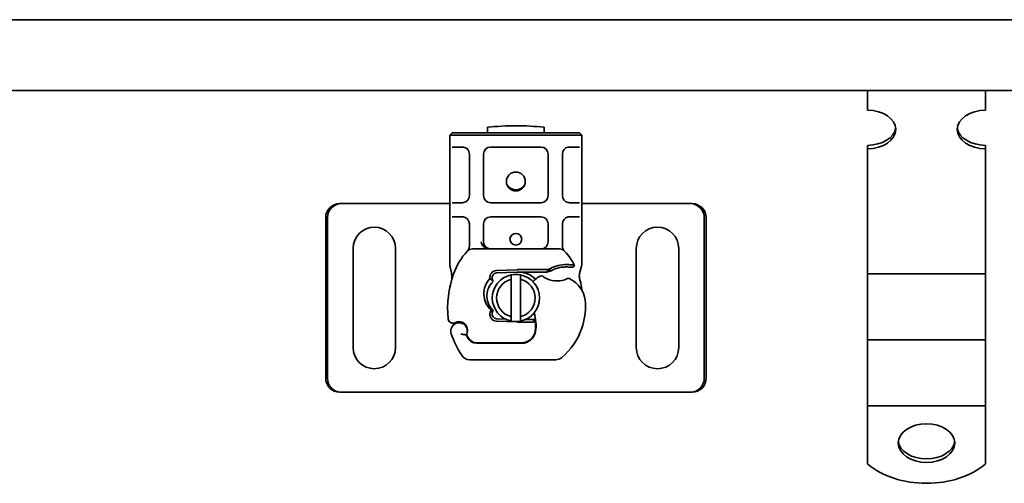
# Model space of a CAD drawing. Header units: millimetres. Extents: x -300186 to 535164, y -28581 to 763383.
# Tile 179 of 256: x 6648 to 6857, y 135256 to 135354. Entities that reach past the tile are written whole.
import ezdxf

# ---------------------------------------------------------------- set-up
doc = ezdxf.new("R2010")
doc.units = ezdxf.units.MM
doc.header["$LTSCALE"] = 10
doc.layers.add('Visible (ISO)', color=7, linetype='Continuous', lineweight=35)

msp = doc.modelspace()

# ---------------------------------------------------------------- linework, layer by layer
at = {"layer": 'Visible (ISO)'}
for p, q in [((4755.571, 135354.339, 159.59), (7115.571, 135354.339, 159.59)), ((7115.571, 135339.339, 159.59), (4755.571, 135339.339, 159.59)), ((6828.071, 135335.149, 159.59), (6828.071, 135339.339, 159.59)), ((6853.071, 135335.149, 159.59), (6853.071, 135339.339, 159.59)), ((6747.571, 135331.538, 159.59), (6747.571, 135330.339, 159.59)), ((6759.571, 135330.339, 159.59), (6759.571, 135331.538, 159.59)), ((6740.071, 135330.339, 159.59), (6739.571, 135329.839, 159.59)), ((6742.571, 135329.839, 159.59), (6739.571, 135329.839, 159.59)), ((6739.571, 135329.839, 159.59), (6739.571, 135327.839, 159.59)), ((6740.071, 135330.339, 159.59), (6742.571, 135330.339, 159.59)), ((6764.571, 135330.339, 159.59), (6742.571, 135330.339, 159.59)), ((6742.571, 135329.839, 159.59), (6764.571, 135329.839, 159.59)), ((6764.571, 135330.339, 159.59), (6767.071, 135330.339, 159.59)), ((6767.571, 135329.839, 159.59), (6764.571, 135329.839, 159.59)), ((6767.571, 135329.839, 159.59), (6767.071, 135330.339, 159.59)), ((6767.571, 135327.839, 159.59), (6767.571, 135329.839, 159.59)), ((6739.571, 135327.839, 159.59), (6739.571, 135325.839, 159.59)), ((6742.223, 135327.339, 159.59), (6740.071, 135327.339, 159.59)), ((6748.223, 135327.339, 159.59), (6758.92, 135327.339, 159.59)), ((6767.071, 135327.339, 159.59), (6764.92, 135327.339, 159.59)), ((6767.571, 135325.839, 159.59), (6767.571, 135327.839, 159.59)), ((6828.071, 135326.965, 159.59), (6828.071, 135327.696, 159.59)), ((6828.071, 135313.337, 159.59), (6828.071, 135326.965, 159.59)), ((6853.071, 135327.696, 159.59), (6853.071, 135326.965, 159.59)), ((6853.071, 135313.337, 159.59), (6853.071, 135326.965, 159.59)), ((6739.571, 135325.839, 159.59), (6739.571, 135317.039, 159.59)), ((6743.723, 135325.839, 159.59), (6743.723, 135317.039, 159.59)), ((6746.723, 135317.039, 159.59), (6746.723, 135325.839, 159.59)), ((6760.42, 135325.839, 159.59), (6760.42, 135317.039, 159.59)), ((6763.42, 135317.039, 159.59), (6763.42, 135325.839, 159.59)), ((6767.571, 135317.039, 159.59), (6767.571, 135325.839, 159.59)), ((6739.571, 135317.039, 159.59), (6739.571, 135315.039, 159.59)), ((6767.571, 135315.039, 159.59), (6767.571, 135317.039, 159.59)), ((6716.216, 135315.339, 159.59), (6716.598, 135315.339, 159.59)), ((6717.738, 135315.339, 159.59), (6716.598, 135315.339, 159.59)), ((6718.571, 135315.339, 159.59), (6717.738, 135315.339, 159.59)), ((6739.571, 135315.339, 159.59), (6718.571, 135315.339, 159.59)), ((6739.571, 135315.039, 159.59), (6739.571, 135313.039, 159.59)), ((6740.071, 135315.539, 159.59), (6742.223, 135315.539, 159.59)), ((6742.167, 135315.339, 159.59), (6742.167, 135315.339, 159.59)), ((6758.92, 135315.539, 159.59), (6748.223, 135315.539, 159.59)), ((6764.92, 135315.539, 159.59), (6767.071, 135315.539, 159.59)), ((6764.976, 135315.339, 159.59), (6764.976, 135315.339, 159.59)), ((6788.571, 135315.339, 159.59), (6767.571, 135315.339, 159.59)), ((6767.571, 135313.039, 159.59), (6767.571, 135315.039, 159.59)), ((6789.405, 135315.339, 159.59), (6788.571, 135315.339, 159.59)), ((6790.545, 135315.339, 159.59), (6789.405, 135315.339, 159.59)), ((6790.926, 135315.339, 159.59), (6790.545, 135315.339, 159.59)), ((6713.271, 135278.339, 159.59), (6713.271, 135312.339, 159.59)), ((6713.653, 135312.339, 159.59), (6713.653, 135278.339, 159.59)), ((6739.571, 135313.039, 159.59), (6739.571, 135311.039, 159.59)), ((6742.223, 135312.539, 159.59), (6740.071, 135312.539, 159.59)), ((6748.223, 135312.539, 159.59), (6758.92, 135312.539, 159.59)), ((6767.071, 135312.539, 159.59), (6764.92, 135312.539, 159.59)), ((6767.571, 135311.039, 159.59), (6767.571, 135313.039, 159.59)), ((6793.49, 135278.339, 159.59), (6793.49, 135312.339, 159.59)), ((6793.871, 135312.339, 159.59), (6793.871, 135278.339, 159.59)), ((6828.071, 135310.203, 159.59), (6828.071, 135313.337, 159.59)), ((6853.071, 135310.203, 159.59), (6853.071, 135313.337, 159.59)), ((6739.571, 135311.039, 159.59), (6739.571, 135303.404, 159.59)), ((6743.723, 135311.039, 159.59), (6743.723, 135307.236, 159.59)), ((6746.723, 135307.239, 159.59), (6746.723, 135311.039, 159.59)), ((6760.42, 135311.039, 159.59), (6760.42, 135307.239, 159.59)), ((6763.42, 135307.236, 159.59), (6763.42, 135311.039, 159.59)), ((6767.571, 135303.404, 159.59), (6767.571, 135311.039, 159.59)), ((6828.071, 135306.705, 159.59), (6828.071, 135310.203, 159.59)), ((6853.071, 135306.705, 159.59), (6853.071, 135310.203, 159.59)), ((6719.071, 135284.839, 159.59), (6719.071, 135305.839, 159.59)), ((6728.071, 135305.839, 159.59), (6728.071, 135284.839, 159.59)), ((6743.723, 135307.236, 159.59), (6743.723, 135306.344, 159.59)), ((6763.42, 135306.344, 159.59), (6763.42, 135307.236, 159.59)), ((6779.071, 135284.839, 159.59), (6779.071, 135305.839, 159.59)), ((6788.071, 135305.839, 159.59), (6788.071, 135284.839, 159.59)), ((6828.071, 135306.705, 159.59), (6828.071, 135300.432, 159.59)), ((6853.071, 135306.705, 159.59), (6853.071, 135300.432, 159.59)), ((6762.783, 135305.739, 159.59), (6744.36, 135305.739, 159.59)), ((6739.571, 135303.404, 159.59), (6739.571, 135302.439, 159.59)), ((6765.725, 135301.84, 159.59), (6766, 135302.232, 159.59)), ((6767.077, 135300.51, 159.59), (6767.503, 135302.1, 159.59)), ((6767.571, 135302.617, 159.59), (6767.571, 135303.404, 159.59)), ((6753.849, 135301.334, 159.59), (6749.475, 135301.159, 159.59)), ((6749.495, 135300.66, 159.59), (6753.869, 135300.835, 159.59)), ((6760.487, 135301.339, 159.59), (6754.071, 135301.339, 159.59)), ((6754.071, 135300.839, 159.59), (6760.139, 135300.839, 159.59)), ((6760.139, 135300.839, 159.59), (6760.487, 135301.339, 159.59)), ((6761.062, 135301.105, 159.59), (6760.139, 135300.839, 159.59)), ((6828.071, 135296.218, 159.59), (6828.071, 135300.432, 159.59)), ((6828.071, 135300.432, 159.59), (6853.071, 135300.432, 159.59)), ((6853.071, 135296.218, 159.59), (6853.071, 135300.432, 159.59)), ((6752.571, 135291.383, 159.59), (6752.571, 135299.294, 159.59)), ((6754.571, 135299.294, 159.59), (6754.571, 135291.383, 159.59)), ((6828.071, 135292.72, 159.59), (6828.071, 135296.218, 159.59)), ((6853.071, 135292.72, 159.59), (6853.071, 135296.218, 159.59)), ((6828.071, 135292.72, 159.59), (6828.071, 135286.447, 159.59)), ((6853.071, 135292.72, 159.59), (6853.071, 135286.447, 159.59)), ((6743.058, 135289.402, 159.59), (6743.212, 135288.947, 159.59)), ((6749.475, 135290.418, 159.59), (6753.849, 135290.243, 159.59)), ((6751.385, 135290.842, 159.59), (6749.495, 135290.918, 159.59)), ((6754.071, 135290.239, 159.59), (6756.636, 135290.239, 159.59)), ((6756.636, 135290.739, 159.59), (6755.531, 135290.739, 159.59)), ((6756.636, 135290.739, 159.59), (6756.671, 135290.739, 159.59)), ((6756.636, 135290.239, 159.59), (6756.705, 135290.239, 159.59)), ((6757.15, 135290.739, 159.59), (6756.671, 135290.739, 159.59)), ((6757.751, 135290.739, 159.59), (6757.15, 135290.739, 159.59)), ((6757.15, 135290.739, 159.59), (6757.709, 135290.242, 159.59)), ((6743.208, 135287.469, 159.59), (6743.412, 135287.016, 159.59)), ((6745.235, 135285.839, 159.59), (6754.771, 135285.839, 159.59)), ((6754.771, 135285.739, 159.59), (6745.235, 135285.739, 159.59)), ((6754.771, 135285.839, 159.59), (6755.539, 135285.839, 159.59)), ((6828.071, 135282.233, 159.59), (6828.071, 135286.447, 159.59)), ((6828.071, 135286.447, 159.59), (6853.071, 135286.447, 159.59)), ((6853.071, 135282.233, 159.59), (6853.071, 135286.447, 159.59)), ((6743.783, 135282.239, 159.59), (6762.008, 135282.239, 159.59)), ((6828.071, 135278.735, 159.59), (6828.071, 135282.233, 159.59)), ((6853.071, 135278.735, 159.59), (6853.071, 135282.233, 159.59)), ((6828.071, 135278.735, 159.59), (6828.071, 135272.462, 159.59)), ((6853.071, 135278.735, 159.59), (6853.071, 135272.462, 159.59)), ((6716.216, 135275.339, 159.59), (6716.598, 135275.339, 159.59)), ((6716.598, 135275.339, 159.59), (6717.738, 135275.339, 159.59)), ((6717.738, 135275.339, 159.59), (6718.571, 135275.339, 159.59)), ((6718.571, 135275.339, 159.59), (6788.571, 135275.339, 159.59)), ((6788.571, 135275.339, 159.59), (6789.405, 135275.339, 159.59)), ((6789.405, 135275.339, 159.59), (6790.545, 135275.339, 159.59)), ((6790.926, 135275.339, 159.59), (6790.545, 135275.339, 159.59)), ((6828.071, 135271.382, 159.59), (6828.071, 135272.462, 159.59)), ((6828.071, 135272.462, 159.59), (6853.071, 135272.462, 159.59)), ((6853.071, 135271.382, 159.59), (6853.071, 135272.462, 159.59)), ((6828.071, 135260.137, 159.59), (6828.071, 135271.382, 159.59)), ((6853.071, 135260.137, 159.59), (6853.071, 135271.382, 159.59))]:
    msp.add_line(p, q, dxfattribs=at)
for centre, radius in [((6753.571, 135320.039, 159.59), 2), ((6753.571, 135307.789, 159.59), 1.25)]:
    msp.add_circle(centre, radius, dxfattribs=at)
for centre, radius, start, end in [((6753.571, 135271.839, 159.59), 60, 84.26083, 95.73917), ((6742.223, 135325.839, 159.59), 1.5, 0, 79.95827), ((6748.223, 135325.839, 159.59), 1.5, 90, 180), ((6758.92, 135325.839, 159.59), 1.5, 0, 90), ((6764.92, 135325.839, 159.59), 1.5, 100.04173, 180), ((6753.571, 135320.538, 159.59), 2.25, 215.72382, 324.27618), ((6742.223, 135317.039, 159.59), 1.5, 280.04173, 0), ((6748.223, 135317.039, 159.59), 1.5, 180, 270), ((6758.92, 135317.039, 159.59), 1.5, 270, 0), ((6764.92, 135317.039, 159.59), 1.5, 180, 259.95827), ((6742.223, 135311.039, 159.59), 1.5, 0, 79.95827), ((6748.223, 135311.039, 159.59), 1.5, 90, 180), ((6758.92, 135311.039, 159.59), 1.5, 0, 90), ((6764.92, 135311.039, 159.59), 1.5, 100.04173, 180), ((6723.571, 135305.839, 159.59), 4.5, 0, 180), ((6783.571, 135305.839, 159.59), 4.5, 0, 180), ((6748.223, 135307.239, 159.59), 1.5, 180, 218.57673), ((6748.223, 135307.239, 159.59), 1.5, 218.57673, 222.34162), ((6758.92, 135307.239, 159.59), 1.5, 270, 0), ((6753.571, 135295.789, 159.59), 14, 137.46815, 160.529), ((6744.36, 135304.239, 159.59), 1.5, 90, 137.46815), ((6762.783, 135304.239, 159.59), 1.5, 42.53185, 90), ((6753.571, 135295.789, 159.59), 14, 27.40461, 42.53185), ((6764.064, 135295.852, 159.59), 6.55, 91.60861, 123.10771), ((6764.064, 135295.852, 159.59), 6.05, 91.60861, 119.75321), ((6764.317, 135286.856, 159.59), 15.55, 88.34868, 91.60861), ((6764.317, 135286.856, 159.59), 15.05, 88.34868, 91.60861), ((6764.317, 135286.856, 159.59), 15.05, 87.20145, 88.34867), ((6761.114, 135293.122, 159.59), 22, 160.529, 185.82991), ((6749.535, 135299.66, 159.59), 1.5, 92.29244, 187.39934), ((6749.535, 135299.66, 159.59), 1, 92.29244, 195.76376), ((6753.571, 135295.339, 159.59), 5, 101.53696, 258.46304), ((6753.571, 135295.339, 159.59), 5, 78.46304, 101.53696), ((6754.071, 135295.789, 159.59), 5.55, 90, 92.29244), ((6754.071, 135295.789, 159.59), 5.05, 90, 92.29244), ((6754.071, 135295.789, 159.59), 5.05, 44.02329, 90), ((6753.571, 135295.339, 159.59), 5, 281.53696, 78.46304), ((6760.953, 135295.499, 159.59), 5, 116.26895, 131.16943), ((6758.961, 135299.534, 159.59), 0.5, 53.38482, 116.26895), ((6762.271, 135303.989, 159.59), 5.05, 239.49008, 288.99264), ((6764.688, 135298.992, 159.59), 0.5, 61.67984, 115.81057), ((6753.571, 135295.339, 159.59), 4.08, 104.18798, 255.81202), ((6753.571, 135295.339, 159.59), 4.08, 284.18798, 75.81202), ((6760.624, 135295.875, 159.59), 4.5, 131.16943, 139.68388), ((6760.655, 135291.51, 159.59), 9, 55.95915, 61.67984), ((6762.335, 135293.996, 159.59), 6, 1.60861, 55.95915), ((6753.571, 135295.789, 159.59), 14, 7.17278, 15.23312), ((6753.338, 135293.743, 159.59), 15, 341.42887, 1.60861), ((6749.535, 135291.917, 159.59), 1.5, 164.70061, 267.70756), ((6749.535, 135291.917, 159.59), 1, 164.67066, 267.70756), ((6754.071, 135295.789, 159.59), 5.05, 303.90675, 311.92917), ((6749.839, 135289.556, 159.59), 8, 350.59443, 18.81617), ((6740.222, 135290.989, 159.59), 1, 185.82991, 296.05174), ((6741.518, 135288.339, 159.59), 1.75, 332.56641, 199.74706), ((6741.518, 135288.339, 159.59), 1.95, 51.39879, 116.05174), ((6742.111, 135289.081, 159.59), 1, 18.73021, 51.39879), ((6753.571, 135295.339, 159.59), 5, 258.46304, 281.53696), ((6754.071, 135295.789, 159.59), 5.55, 267.70756, 270), ((6749.839, 135289.556, 159.59), 7.9, 350.59443, 4.98453), ((6762.271, 135295.789, 159.59), 23.8, 199.74706, 211.99306), ((6762.271, 135295.789, 159.59), 20.9, 203.26824, 205.01606), ((6743.481, 135287.593, 159.59), 0.3, 160.06862, 204.29106), ((6741.421, 135288.34, 159.59), 1.891, 340.06862, 18.73021), ((6745.235, 135287.839, 159.59), 2, 204.29106, 270), ((6754.771, 135288.739, 159.59), 2.9, 270, 350.59443), ((6754.771, 135288.739, 159.59), 3, 270, 350.59443), ((6754.286, 135293.425, 159.59), 14, 310.0498, 341.42887), ((6745.235, 135287.839, 159.59), 2.1, 205.01606, 270), ((6723.571, 135284.839, 159.59), 4.5, 180, 0), ((6743.783, 135284.239, 159.59), 2, 211.99306, 270), ((6783.571, 135284.839, 159.59), 4.5, 180, 0), ((6762.008, 135284.239, 159.59), 2, 270, 310.0498)]:
    msp.add_arc(centre, radius, start, end, dxfattribs=at)
for centre, major_axis, ratio, start_param, end_param in [((6828.071, 135331.057, 159.59), (6, 0), 0.6819984, 4.712389, 7.8539816), ((6853.071, 135331.057, 159.59), (-6, 0), 0.6819984, 4.712389, 7.8539816), ((6828.071, 135331.788, 159.59), (6, 0), 0.6819984, 4.712389, 6.1937019), ((6853.071, 135331.788, 159.59), (-6, 0), 0.6819984, 0.0894834, 1.5707963), ((6716.216, 135312.339, 159.59), (0, 3), 0.9816272, 0, 1.5707963), ((6716.598, 135312.339, 159.59), (0, 3), 0.9816272, 0, 1.5707963), ((6790.545, 135312.339, 159.59), (0, 3), 0.9816272, 4.712389, 6.2831853), ((6790.926, 135312.339, 159.59), (0, 3), 0.9816272, 4.712389, 6.2831853), ((6748.223, 135307.239, 159.59), (-2, 0), 0.75, 0, 0.673291), ((6748.223, 135307.239, 159.59), (-2, 0), 0.75, 0.673291, 1.5707963), ((6740.448, 135300.428, 159.59), (-0.494, -0.078), 0.5235045, 0.0005288, 0.0081436), ((6740.448, 135300.428, 159.59), (-0.494, -0.078), 0.5235045, 0.0005288, 0.0081436), ((6740.519, 135299.364, 159.59), (-0.497, 0.052), 0.800335, 6.0474348, 6.3234718), ((6740.519, 135299.364, 159.59), (-0.497, 0.052), 0.800335, 6.2810108, 6.342326), ((6749.225, 135292.103, 159.59), (-0.675, -1.127), 0.8654957, 4.6404634, 5.0249285), ((6751.276, 135295.498, 159.59), (-2.762, 2.806), 0.9486785, 1.5705923, 1.5808062), ((6716.216, 135278.339, 159.59), (0, -3), 0.9816272, 4.712389, 6.2831853), ((6716.598, 135278.339, 159.59), (0, -3), 0.9816272, 4.712389, 6.2831853), ((6790.545, 135278.339, 159.59), (0, -3), 0.9816272, 0, 1.5707963), ((6790.926, 135278.339, 159.59), (0, -3), 0.9816272, 0, 1.5707963), ((6840.571, 135265.293, 159.59), (-6, 0), 0.6819984, 0.0894834, 3.0521092), ((6840.571, 135266.949, 159.59), (16, 0), 0.6819984, 3.8157232, 5.6090548)]:
    msp.add_ellipse(centre, major_axis=major_axis, ratio=ratio, start_param=start_param, end_param=end_param, dxfattribs=at)
msp.add_ellipse((6840.571, 135264.562, 159.59), major_axis=(6, 0), ratio=0.6819984, dxfattribs=at)
for points in [[(6742.223, 135327.339, 159.59), (6742.31, 135327.339, 159.59), (6742.398, 135327.331, 159.59), (6742.484, 135327.316, 159.59)], [(6764.659, 135327.316, 159.59), (6764.745, 135327.331, 159.59), (6764.833, 135327.339, 159.59), (6764.92, 135327.339, 159.59)], [(6742.484, 135315.562, 159.59), (6742.398, 135315.546, 159.59), (6742.31, 135315.539, 159.59), (6742.223, 135315.539, 159.59)], [(6764.92, 135315.539, 159.59), (6764.833, 135315.539, 159.59), (6764.745, 135315.546, 159.59), (6764.659, 135315.562, 159.59)], [(6742.223, 135312.539, 159.59), (6742.31, 135312.539, 159.59), (6742.398, 135312.531, 159.59), (6742.484, 135312.516, 159.59)], [(6764.659, 135312.516, 159.59), (6764.745, 135312.531, 159.59), (6764.833, 135312.539, 159.59), (6764.92, 135312.539, 159.59)], [(6747.114, 135306.228, 159.59), (6747.118, 135306.224, 159.59), (6747.122, 135306.219, 159.59), (6747.126, 135306.215, 159.59)], [(6739.592, 135302.131, 159.59), (6739.578, 135302.233, 159.59), (6739.571, 135302.336, 159.59), (6739.571, 135302.439, 159.59)], [(6739.645, 135301.845, 159.59), (6739.622, 135301.939, 159.59), (6739.604, 135302.034, 159.59), (6739.592, 135302.131, 159.59)], [(6767.503, 135302.1, 159.59), (6767.548, 135302.267, 159.59), (6767.571, 135302.442, 159.59), (6767.571, 135302.617, 159.59)], [(6748.573, 135299.389, 159.59), (6748.61, 135299.258, 159.59), (6748.64, 135299.145, 159.59), (6748.666, 135299.04, 159.59)], [(6748.573, 135292.189, 159.59), (6748.572, 135292.186, 159.59), (6748.572, 135292.184, 159.59), (6748.571, 135292.181, 159.59)], [(6748.723, 135292.771, 159.59), (6748.695, 135292.796, 159.59), (6748.668, 135292.823, 159.59), (6748.642, 135292.85, 159.59)], [(6739.619, 135290.191, 159.59), (6739.791, 135290.061, 159.59), (6740.169, 135289.943, 159.59), (6740.509, 135290.016, 159.59), (6740.662, 135290.091, 159.59)]]:
    msp.add_open_spline(points, degree=3, dxfattribs=at)
for points, knots in [([(6743.723, 135306.344, 159.59), (6743.723, 135306.129, 159.59), (6743.655, 135305.852, 159.59), (6743.491, 135305.523, 159.59), (6743.377, 135305.379, 159.59), (6743.293, 135305.292, 159.59), (6743.292, 135305.292, 159.59), (6743.291, 135305.291, 159.59)], [0, 0, 0, 0, 0.09581118, 0.14371677, 0.23952795, 0.23952795, 0.24019492, 0.24019492, 0.24019492, 0.24019492]), ([(6747.114, 135306.228, 159.59), (6747.227, 135306.105, 159.59), (6747.352, 135306.011, 159.59), (6747.661, 135305.837, 159.59), (6747.855, 135305.773, 159.59), (6748.109, 135305.742, 159.59), (6748.166, 135305.739, 159.59), (6748.223, 135305.739, 159.59)], [0, 0, 0, 0, 0.07046505, 0.07046505, 0.16599187, 0.16599187, 0.19302108, 0.19302108, 0.19302108, 0.19302108]), ([(6763.851, 135305.291, 159.59), (6763.851, 135305.292, 159.59), (6763.85, 135305.292, 159.59), (6763.766, 135305.379, 159.59), (6763.652, 135305.523, 159.59), (6763.488, 135305.852, 159.59), (6763.42, 135306.129, 159.59), (6763.42, 135306.344, 159.59)], [-0.00066697, -0.00066697, -0.00066697, -0.00066697, 0, 0, 0.09581118, 0.14371677, 0.23952795, 0.23952795, 0.23952795, 0.23952795]), ([(6739.955, 135300.35, 159.59), (6739.892, 135300.745, 159.59), (6739.801, 135301.18, 159.59), (6739.68, 135301.698, 159.59), (6739.663, 135301.771, 159.59), (6739.645, 135301.845, 159.59)], [0, 0, 0, 0, 0.14264146, 0.14264146, 0.16601152, 0.16601152, 0.16601152, 0.16601152]), ([(6765.076, 135302.386, 159.59), (6765.025, 135302.389, 159.59), (6764.973, 135302.392, 159.59), (6764.869, 135302.396, 159.59), (6764.817, 135302.398, 159.59), (6764.765, 135302.399, 159.59)], [0, 0, 0, 0, 0.015805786, 0.015805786, 0.031412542, 0.031412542, 0.031412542, 0.031412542]), ([(6765.052, 135301.888, 159.59), (6765.138, 135301.883, 159.59), (6765.225, 135301.878, 159.59), (6765.423, 135301.865, 159.59), (6765.499, 135301.859, 159.59), (6765.606, 135301.85, 159.59), (6765.649, 135301.847, 159.59), (6765.692, 135301.843, 159.59), (6765.705, 135301.842, 159.59), (6765.721, 135301.84, 159.59), (6765.725, 135301.84, 159.59), (6765.725, 135301.84, 159.59)], [-0.052369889, -0.052369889, -0.052369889, -0.052369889, -0.045400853, -0.045400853, -0.035553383, -0.035553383, -0.019250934, -0.019250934, -0.009298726, -0.009298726, 0, 0, 0, 0]), ([(6766, 135302.232, 159.59), (6766, 135302.232, 159.59), (6765.986, 135302.237, 159.59), (6765.929, 135302.254, 159.59), (6765.884, 135302.266, 159.59), (6765.752, 135302.298, 159.59), (6765.659, 135302.317, 159.59), (6765.412, 135302.356, 159.59), (6765.252, 135302.374, 159.59), (6765.076, 135302.386, 159.59)], [-0.85555327, -0.85555327, -0.85555327, -0.85555327, -0.81811622, -0.81811622, -0.78070634, -0.78070634, -0.7363735, -0.7363735, -0.68381038, -0.68381038, -0.68381038, -0.68381038]), ([(6740.022, 135299.417, 159.59), (6740.03, 135299.488, 159.59), (6740.032, 135299.582, 159.59), (6740.023, 135299.813, 159.59), (6740.01, 135299.958, 159.59), (6739.98, 135300.188, 159.59), (6739.968, 135300.267, 159.59), (6739.955, 135300.348, 159.59)], [0, 0, 0, 0, 0.04716283, 0.04716283, 0.10524063, 0.10524063, 0.13454168, 0.13454168, 0.13454168, 0.13454168]), ([(6759.708, 135299.638, 159.59), (6759.611, 135299.695, 159.59), (6759.515, 135299.756, 159.59), (6759.436, 135299.809, 159.59), (6759.384, 135299.845, 159.59), (6759.339, 135299.877, 159.59), (6759.308, 135299.9, 159.59), (6759.277, 135299.922, 159.59), (6759.259, 135299.935, 159.59), (6759.259, 135299.935, 159.59)], [0, 0, 0, 0, 0.036947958, 0.036947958, 0.036947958, 0.061579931, 0.061579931, 0.061579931, 0.086211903, 0.086211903, 0.086211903, 0.086211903]), ([(6767.079, 135299.467, 159.59), (6767.079, 135299.468, 159.59), (6767.079, 135299.47, 159.59), (6766.99, 135299.798, 159.59), (6766.981, 135300.15, 159.59), (6767.077, 135300.51, 159.59)], [-0.00066404, -0.00066404, -0.00066404, -0.00066404, 0, 0, 0.17719751, 0.17719751, 0.17719751, 0.17719751]), ([(6739.638, 135297.894, 159.59), (6739.617, 135297.8, 159.59), (6739.594, 135297.696, 159.59), (6739.572, 135297.591, 159.59), (6739.571, 135297.583, 159.59)], [-1.16357451, -1.16357451, -1.16357451, -1.16357451, -1.126207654, -1.123496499, -1.123496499, -1.123496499, -1.123496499]), ([(6740.017, 135299.359, 159.59), (6740.017, 135299.364, 159.59), (6740.018, 135299.368, 159.59), (6740.019, 135299.379, 159.59), (6740.02, 135299.385, 159.59), (6740.021, 135299.395, 159.59), (6740.021, 135299.398, 159.59), (6740.021, 135299.4, 159.59)], [0.023345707, 0.023345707, 0.023345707, 0.023345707, 0.025561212, 0.025561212, 0.029992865, 0.029992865, 0.034654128, 0.034654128, 0.034654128, 0.034654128]), ([(6748.3, 135292.767, 159.59), (6747.385, 135293.598, 159.59), (6746.83, 135294.814, 159.59), (6746.79, 135296.047, 159.59), (6746.75, 135297.286, 159.59), (6747.224, 135298.529, 159.59), (6748.048, 135299.467, 159.59)], [0.15146889, 0.15146889, 0.15146889, 0.15146889, 0.52302034, 0.52302034, 0.52302034, 0.89631596, 0.89631596, 0.89631596, 0.89631596]), ([(6748.613, 135292.878, 159.59), (6747.807, 135293.698, 159.59), (6747.366, 135294.871, 159.59), (6747.427, 135296.013, 159.59), (6747.484, 135297.057, 159.59), (6747.958, 135298.085, 159.59), (6748.723, 135298.807, 159.59)], [-1.690857, -1.690857, -1.690857, -1.690857, -0.8595433, -0.8595433, -0.8595433, -0.0993036, -0.0993036, -0.0993036, -0.0993036]), ([(6748.048, 135299.467, 159.59), (6748.133, 135299.375, 159.59), (6748.228, 135299.292, 159.59), (6748.435, 135299.149, 159.59), (6748.547, 135299.088, 159.59), (6748.666, 135299.04, 159.59)], [-0.08710808, -0.08710808, -0.08710808, -0.08710808, -0.043731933, -0.043731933, -0.000056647, -0.000056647, -0.000056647, -0.000056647]), ([(6748.666, 135299.04, 159.59), (6748.676, 135299.002, 159.59), (6748.686, 135298.963, 159.59), (6748.705, 135298.885, 159.59), (6748.714, 135298.846, 159.59), (6748.723, 135298.807, 159.59)], [0.000052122, 0.000052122, 0.000052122, 0.000052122, 0.013409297, 0.013409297, 0.026714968, 0.026714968, 0.026714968, 0.026714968]), ([(6764.47, 135299.442, 159.59), (6764.47, 135299.442, 159.59), (6764.457, 135299.436, 159.59), (6764.432, 135299.424, 159.59), (6764.408, 135299.413, 159.59), (6764.372, 135299.396, 159.59), (6764.33, 135299.377, 159.59), (6764.219, 135299.328, 159.59), (6764.066, 135299.266, 159.59), (6763.915, 135299.214, 159.59)], [0, 0, 0, 0, 0.019723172, 0.019723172, 0.019723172, 0.039446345, 0.039446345, 0.039446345, 0.092041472, 0.092041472, 0.092041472, 0.092041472]), ([(6767.737, 135296.606, 159.59), (6767.715, 135296.651, 159.59), (6767.696, 135296.693, 159.59), (6767.679, 135296.733, 159.59), (6767.662, 135296.774, 159.59), (6767.647, 135296.812, 159.59), (6767.632, 135296.85, 159.59), (6767.618, 135296.888, 159.59), (6767.604, 135296.926, 159.59), (6767.591, 135296.965, 159.59), (6767.565, 135297.044, 159.59), (6767.541, 135297.128, 159.59), (6767.518, 135297.223, 159.59), (6767.496, 135297.318, 159.59), (6767.476, 135297.423, 159.59), (6767.462, 135297.537, 159.59)], [0, 0, 0, 0, 0.1428571, 0.1428571, 0.1428571, 0.2857143, 0.2857143, 0.2857143, 0.4285714, 0.4285714, 0.4285714, 0.7142857, 0.7142857, 0.7142857, 1, 1, 1, 1]), ([(6739.232, 135295.4, 159.59), (6739.218, 135295.27, 159.59), (6739.195, 135295.024, 159.59), (6739.176, 135294.774, 159.59), (6739.168, 135294.658, 159.59)], [-0.873699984, -0.873699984, -0.873699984, -0.873699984, -0.831989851, -0.795991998, -0.795991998, -0.795991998, -0.795991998]), ([(6748.613, 135292.878, 159.59), (6748.559, 135292.863, 159.59), (6748.506, 135292.847, 159.59), (6748.401, 135292.809, 159.59), (6748.35, 135292.789, 159.59), (6748.3, 135292.767, 159.59)], [0.000051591, 0.000051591, 0.000051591, 0.000051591, 0.018712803, 0.018712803, 0.037300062, 0.037300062, 0.037300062, 0.037300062]), ([(6748.571, 135292.181, 159.59), (6748.559, 135292.292, 159.59), (6748.561, 135292.402, 159.59), (6748.584, 135292.625, 159.59), (6748.608, 135292.739, 159.59), (6748.641, 135292.85, 159.59)], [0, 0, 0, 0, 0.035252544, 0.035252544, 0.073381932, 0.073381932, 0.073381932, 0.073381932]), ([(6748.723, 135292.771, 159.59), (6748.7, 135292.673, 159.59), (6748.676, 135292.575, 159.59), (6748.626, 135292.381, 159.59), (6748.6, 135292.285, 159.59), (6748.573, 135292.189, 159.59)], [0.000086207, 0.000086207, 0.000086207, 0.000086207, 0.034187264, 0.034187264, 0.068336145, 0.068336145, 0.068336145, 0.068336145]), ([(6739.228, 135290.887, 159.59), (6739.228, 135290.886, 159.59), (6739.228, 135290.885, 159.59), (6739.255, 135290.625, 159.59), (6739.385, 135290.369, 159.59), (6739.619, 135290.191, 159.59)], [-0.000249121, -0.000249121, -0.000249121, -0.000249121, 0, 0, 0.051262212, 0.051262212, 0.051262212, 0.051262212]), ([(6740.662, 135290.091, 159.59), (6740.763, 135290.14, 159.59), (6740.864, 135290.179, 159.59), (6741.175, 135290.271, 159.59), (6741.381, 135290.291, 159.59), (6741.73, 135290.282, 159.59), (6741.878, 135290.259, 159.59), (6742.121, 135290.196, 159.59), (6742.219, 135290.16, 159.59), (6742.474, 135290.045, 159.59), (6742.616, 135289.952, 159.59), (6742.733, 135289.86, 159.59)], [-1.75335063, -1.75335063, -1.75335063, -1.75335063, -1.69086956, -1.69086956, -1.5574964, -1.5574964, -1.44651522, -1.44651522, -1.36142111, -1.36142111, -1.20865089, -1.20865089, -1.20865089, -1.20865089]), ([(6756.705, 135290.239, 159.59), (6756.814, 135290.239, 159.59), (6756.935, 135290.239, 159.59), (6757.095, 135290.239, 159.59), (6757.224, 135290.24, 159.59), (6757.337, 135290.24, 159.59), (6757.481, 135290.241, 159.59), (6757.572, 135290.241, 159.59), (6757.65, 135290.242, 159.59), (6757.695, 135290.242, 159.59), (6757.709, 135290.242, 159.59), (6757.709, 135290.242, 159.59)], [-0.73937491, -0.73937491, -0.73937491, -0.73937491, -0.70828524, -0.70828524, -0.68958817, -0.6708911, -0.6708911, -0.63379815, -0.63379815, -0.6153592, -0.59692025, -0.59692025, -0.59692025, -0.59692025]), ([(6741.918, 135287.704, 159.59), (6741.92, 135287.704, 159.59), (6741.921, 135287.703, 159.59), (6742.015, 135287.673, 159.59), (6742.109, 135287.649, 159.59), (6742.297, 135287.609, 159.59), (6742.391, 135287.594, 159.59), (6742.601, 135287.565, 159.59), (6742.711, 135287.554, 159.59), (6742.889, 135287.541, 159.59), (6742.957, 135287.537, 159.59), (6743.048, 135287.533, 159.59), (6743.071, 135287.532, 159.59), (6743.071, 135287.532, 159.59)], [-0.0004584, -0.0004584, -0.0004584, -0.0004584, 0, 0, 0.02913138, 0.02913138, 0.0589228, 0.0589228, 0.09920174, 0.09920174, 0.13620105, 0.13620105, 0.17180901, 0.17180901, 0.17180901, 0.17180901])]:
    msp.add_open_spline(points, degree=3, knots=knots, dxfattribs=at)
for points, weights in [([(6752.571, 135299.294, 159.59), (6752.571, 135299.718, 159.59), (6752.571, 135300.238, 159.59)], [1, 1.0054431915, 1]), ([(6754.571, 135300.238, 159.59), (6754.571, 135299.718, 159.59), (6754.571, 135299.294, 159.59)], [1, 1.0054431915, 1]), ([(6761.062, 135301.105, 159.59), (6760.797, 135301.199, 159.59), (6760.487, 135301.339, 159.59)], [1.07412469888, 1.04115517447, 1]), ([(6752.571, 135290.44, 159.59), (6752.571, 135290.959, 159.59), (6752.571, 135291.383, 159.59)], [1, 1.0054431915, 1]), ([(6754.571, 135291.383, 159.59), (6754.571, 135290.959, 159.59), (6754.571, 135290.44, 159.59)], [1, 1.0054431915, 1])]:
    msp.add_rational_spline(points, weights, degree=2, dxfattribs=at)

doc.saveas('drawing.dxf')
